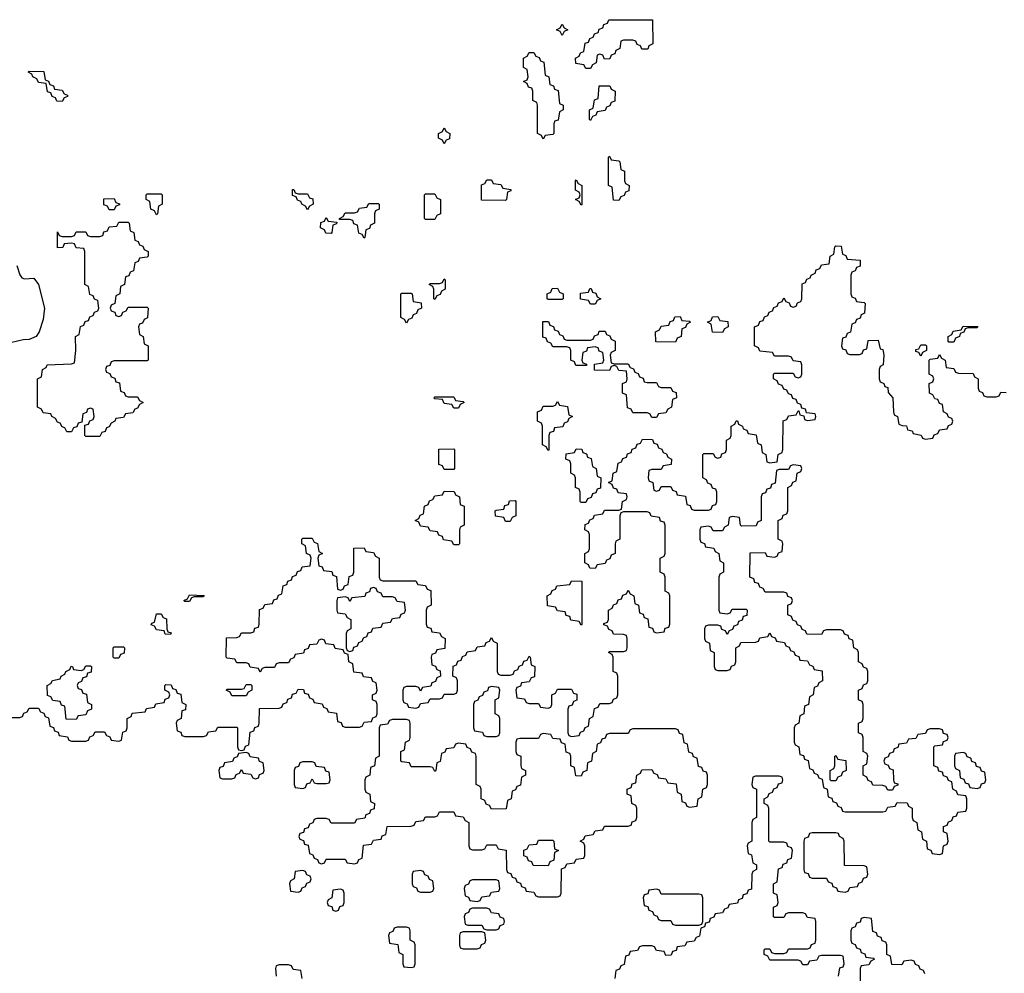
# Model space of a CAD drawing. Header units: inches. Extents: x 2777885 to 2884230, y 684484 to 829189.
# Tile 89 of 239: x 2862250 to 2866424, y 760290 to 764333. Entities that reach past the tile are written whole.
import ezdxf

# ---------------------------------------------------------------- set-up
doc = ezdxf.new("R2010")
doc.units = ezdxf.units.IN
doc.header["$MEASUREMENT"] = 0
doc.layers.add('C8766', color=7, linetype='Continuous')

msp = doc.modelspace()

# ---------------------------------------------------------------- linework, layer by layer
at = {"layer": 'C8766', "color": 6}
for points in [[(2864550, 764266), (2864542, 764282), (2864526, 764290), (2864542, 764298), (2864550, 764314), (2864558, 764298), (2864574, 764290), (2864558, 764282)], [(2864887.3, 764207.3), (2864882, 764222), (2864867.3, 764227.3), (2864862, 764242), (2864850, 764246), (2864810, 764246), (2864798, 764242), (2864794, 764210), (2864778, 764202), (2864772.7, 764187.3), (2864758, 764182), (2864752.7, 764167.3), (2864730, 764166), (2864722, 764182), (2864710, 764186), (2864698, 764182), (2864694, 764150), (2864678, 764142), (2864670, 764126), (2864650, 764126), (2864642, 764142), (2864607.3, 764147.3), (2864606, 764170), (2864622, 764178), (2864627.3, 764192.7), (2864642, 764198), (2864647.3, 764232.7), (2864662, 764238), (2864667.3, 764252.7), (2864682, 764258), (2864687.3, 764272.7), (2864702, 764278), (2864707.3, 764292.7), (2864722, 764298), (2864727.3, 764312.7), (2864742, 764318), (2864747.3, 764332.7), (2864932.7, 764332.7), (2864934, 764230), (2864918, 764222), (2864912.7, 764207.3)], [(2864470, 763826), (2864462, 763842), (2864446, 763850), (2864446, 763970), (2864442, 763982), (2864426, 763990), (2864426, 764030), (2864422, 764042), (2864407.3, 764047.3), (2864402, 764062), (2864386, 764070), (2864402, 764078), (2864406, 764090), (2864402, 764122), (2864386, 764130), (2864386, 764170), (2864402, 764178), (2864410, 764194), (2864430, 764194), (2864438, 764178), (2864452.7, 764172.7), (2864458, 764158), (2864472.7, 764152.7), (2864478, 764098), (2864494, 764090), (2864498, 764058), (2864512.7, 764052.7), (2864518, 764038), (2864532.7, 764032.7), (2864538, 763978), (2864554, 763970), (2864554, 763950), (2864538, 763942), (2864532.7, 763907.3), (2864518, 763902), (2864514, 763890), (2864514, 763850), (2864510, 763846), (2864478, 763842)], [(2862430, 763986), (2862407.3, 763987.3), (2862402, 764002), (2862387.3, 764007.3), (2862382, 764022), (2862367.3, 764027.3), (2862362, 764062), (2862330, 764066), (2862322, 764082), (2862306, 764090), (2862302, 764102), (2862286, 764110), (2862290, 764114), (2862352.7, 764112.7), (2862358, 764078), (2862372.7, 764072.7), (2862378, 764058), (2862392.7, 764052.7), (2862398, 764038), (2862430, 764034), (2862438, 764018), (2862452.7, 764012.7), (2862452.7, 764007.3), (2862438, 764002)], [(2864670, 763906), (2864666, 763910), (2864666, 763950), (2864682, 763958), (2864687.3, 763992.7), (2864702, 763998), (2864707.3, 764052.7), (2864752.7, 764052.7), (2864758, 764038), (2864774, 764030), (2864772.7, 763987.3), (2864758, 763982), (2864752.7, 763967.3), (2864738, 763962), (2864732.7, 763947.3), (2864698, 763942), (2864692.7, 763927.3), (2864678, 763922)], [(2864050, 763806), (2864042, 763822), (2864026, 763830), (2864026, 763850), (2864042, 763858), (2864050, 763874), (2864058, 763858), (2864074, 763850), (2864072.7, 763827.3), (2864058, 763822)], [(2864790, 763566), (2864767.3, 763567.3), (2864762, 763622), (2864746, 763630), (2864746, 763750), (2864750, 763754), (2864758, 763738), (2864790, 763734), (2864794, 763730), (2864798, 763698), (2864814, 763690), (2864814, 763650), (2864818, 763638), (2864834, 763630), (2864832.7, 763607.3), (2864818, 763602), (2864812.7, 763587.3), (2864798, 763582)], [(2864310, 763566), (2864207.3, 763567.3), (2864207.3, 763632.7), (2864222, 763638), (2864230, 763654), (2864250, 763654), (2864258, 763638), (2864290, 763634), (2864298, 763618), (2864332.7, 763612.7), (2864332.7, 763607.3), (2864318, 763602), (2864314, 763570)], [(2864630, 763546), (2864622, 763562), (2864606, 763570), (2864622, 763578), (2864626, 763590), (2864622, 763602), (2864606, 763610), (2864606, 763650), (2864610, 763654), (2864618, 763638), (2864634, 763630), (2864634, 763550)], [(2863430, 763594), (2863470, 763594), (2863478, 763578), (2863492.7, 763572.7), (2863494, 763550), (2863478, 763542), (2863470, 763526), (2863462, 763542), (2863446, 763550), (2863442, 763562), (2863427.3, 763567.3), (2863422, 763582), (2863407.3, 763587.3), (2863407.3, 763612.7), (2863412.7, 763612.7), (2863418, 763598)], [(2862630, 763526), (2862622, 763542), (2862607.3, 763547.3), (2862607.3, 763572.7), (2862650, 763574), (2862658, 763558), (2862672.7, 763552.7), (2862672.7, 763547.3), (2862658, 763542), (2862650, 763526)], [(2862830, 763506), (2862822, 763522), (2862806, 763530), (2862802, 763562), (2862786, 763570), (2862786, 763590), (2862790, 763594), (2862850, 763594), (2862854, 763590), (2862854, 763550), (2862838, 763542), (2862834, 763510)], [(2863970, 763486), (2863966, 763490), (2863966, 763590), (2863970, 763594), (2864010, 763594), (2864018, 763578), (2864034, 763570), (2864034, 763510), (2864018, 763502), (2864010, 763486)], [(2863710, 763406), (2863702, 763422), (2863687.3, 763427.3), (2863682, 763462), (2863667.3, 763467.3), (2863662, 763482), (2863650, 763486), (2863606, 763486), (2863606, 763490), (2863622, 763498), (2863630, 763514), (2863670, 763514), (2863682, 763518), (2863690, 763534), (2863722, 763538), (2863730, 763554), (2863770, 763554), (2863774, 763550), (2863774, 763530), (2863758, 763522), (2863754, 763510), (2863754, 763470), (2863738, 763462), (2863732.7, 763447.3), (2863718, 763442), (2863714, 763410)], [(2862670, 763074), (2862682, 763078), (2862687.3, 763092.7), (2862702, 763098), (2862710, 763114), (2862790, 763114), (2862794, 763110), (2862791.6, 763068.4), (2862778, 763062), (2862770, 763046), (2862758, 763042), (2862754, 763030), (2862758, 762998), (2862774, 762990), (2862778, 762958), (2862794, 762950), (2862794, 762890), (2862790, 762886), (2862650, 762886), (2862638, 762882), (2862632.7, 762867.3), (2862618, 762862), (2862614, 762850), (2862618, 762838), (2862632.7, 762832.7), (2862638, 762818), (2862652.7, 762812.7), (2862658, 762798), (2862672.7, 762792.7), (2862678, 762758), (2862692.7, 762752.7), (2862698, 762738), (2862710, 762734), (2862750, 762734), (2862758, 762718), (2862774, 762710), (2862758, 762702), (2862750, 762686), (2862738, 762682), (2862730, 762666), (2862698, 762662), (2862690, 762646), (2862658, 762642), (2862654, 762630), (2862638, 762622), (2862630, 762606), (2862618, 762602), (2862612.7, 762587.3), (2862598, 762582), (2862590, 762566), (2862530, 762566), (2862526, 762570), (2862526, 762614), (2862542, 762618), (2862547.3, 762632.7), (2862562, 762638), (2862566, 762650), (2862562, 762682), (2862550, 762686), (2862538, 762682), (2862532.7, 762667.3), (2862518, 762662), (2862514, 762626), (2862498, 762622), (2862492.7, 762607.3), (2862478, 762602), (2862470, 762586), (2862450, 762586), (2862442, 762602), (2862430, 762606), (2862422, 762622), (2862410, 762626), (2862402, 762642), (2862386, 762650), (2862382, 762662), (2862350, 762666), (2862342, 762682), (2862326, 762690), (2862326, 762810), (2862342, 762818), (2862346, 762850), (2862362, 762858), (2862366, 762870), (2862470, 762874), (2862482, 762878), (2862488, 762930), (2862486, 762990), (2862502, 762998), (2862507.3, 763032.7), (2862522, 763038), (2862527.3, 763052.7), (2862542, 763058), (2862547.3, 763072.7), (2862562, 763078), (2862567.3, 763092.7), (2862582, 763098), (2862586, 763110), (2862582, 763142), (2862567.3, 763147.3), (2862562, 763162), (2862547.3, 763167.3), (2862542, 763202), (2862526, 763210), (2862526, 763350), (2862522, 763362), (2862490, 763366), (2862482, 763382), (2862470, 763386), (2862438, 763382), (2862432.7, 763367.3), (2862410, 763366), (2862410, 763434), (2862418, 763418), (2862430, 763414), (2862470, 763414), (2862482, 763418), (2862490, 763434), (2862530, 763434), (2862538, 763418), (2862550, 763414), (2862590, 763414), (2862602, 763418), (2862607.3, 763432.7), (2862622, 763438), (2862630, 763454), (2862662, 763458), (2862670, 763474), (2862710, 763474), (2862714, 763470), (2862718, 763438), (2862734, 763430), (2862738, 763398), (2862752.7, 763392.7), (2862758, 763378), (2862772.7, 763372.7), (2862778, 763358), (2862794, 763350), (2862794, 763330), (2862790, 763326), (2862758, 763322), (2862752.7, 763307.3), (2862738, 763302), (2862732.7, 763267.3), (2862718, 763262), (2862712.7, 763247.3), (2862698, 763242), (2862694, 763210), (2862678, 763202), (2862674, 763170), (2862658, 763162), (2862654, 763130), (2862638, 763122), (2862634, 763110), (2862638, 763098), (2862652.7, 763092.7), (2862658, 763078)], [(2863570, 763426), (2863547.3, 763427.3), (2863542, 763442), (2863526, 763450), (2863527.3, 763472.7), (2863542, 763478), (2863550, 763494), (2863558, 763478), (2863594, 763474), (2863592.7, 763467.3), (2863578, 763462), (2863574, 763430)], [(2864010, 763146), (2864006, 763150), (2864006, 763190), (2864002, 763202), (2863986, 763210), (2863990, 763214), (2864030, 763214), (2864042, 763218), (2864050, 763234), (2864054, 763230), (2864054, 763190), (2864038, 763182), (2864032.7, 763167.3), (2864018, 763162)], [(2864490, 763146), (2864486, 763150), (2864486, 763170), (2864502, 763178), (2864507.3, 763192.7), (2864530, 763194), (2864538, 763178), (2864554, 763170), (2864554, 763150), (2864550, 763146)], [(2864670, 763126), (2864662, 763142), (2864627.3, 763147.3), (2864627.3, 763172.7), (2864662, 763178), (2864667.3, 763192.7), (2864672.7, 763192.7), (2864678, 763178), (2864692.7, 763172.7), (2864698, 763158), (2864714, 763150), (2864698, 763142), (2864690, 763126)], [(2863890, 763046), (2863882, 763062), (2863866, 763070), (2863866, 763170), (2863870, 763174), (2863910, 763174), (2863914, 763170), (2863918, 763138), (2863952.7, 763132.7), (2863954, 763110), (2863938, 763102), (2863932.7, 763087.3), (2863918, 763082), (2863912.7, 763067.3), (2863898, 763062)], [(2865030, 762966), (2864947.3, 762967.3), (2864946, 763010), (2864962, 763018), (2864970, 763034), (2865002, 763038), (2865007.3, 763052.7), (2865022, 763058), (2865027.3, 763072.7), (2865050, 763074), (2865058, 763058), (2865090, 763054), (2865094, 763050), (2865078, 763042), (2865072.7, 763027.3), (2865058, 763022), (2865054, 762990), (2865038, 762982)], [(2865230, 763006), (2865187.3, 763007.3), (2865182, 763042), (2865166, 763050), (2865182, 763058), (2865187.3, 763072.7), (2865210, 763074), (2865218, 763058), (2865252.7, 763052.7), (2865254, 763030), (2865238, 763022)], [(2864570, 762974), (2864670, 762974), (2864682, 762978), (2864687.3, 762992.7), (2864702, 762998), (2864707.3, 763012.7), (2864732.7, 763012.7), (2864738, 762998), (2864752.7, 762992.7), (2864758, 762978), (2864774, 762970), (2864774, 762930), (2864758, 762922), (2864754, 762910), (2864758, 762878), (2864770, 762874), (2864830, 762874), (2864838, 762858), (2864852.7, 762852.7), (2864858, 762838), (2864872.7, 762832.7), (2864878, 762818), (2864892.7, 762812.7), (2864898, 762798), (2864910, 762794), (2864950, 762794), (2864958, 762778), (2864970, 762774), (2865010, 762774), (2865018, 762758), (2865032.7, 762752.7), (2865034, 762730), (2865018, 762722), (2865014, 762690), (2864998, 762682), (2864990, 762666), (2864958, 762662), (2864950, 762646), (2864930, 762646), (2864922, 762662), (2864910, 762666), (2864850, 762666), (2864842, 762682), (2864827.3, 762687.3), (2864822, 762742), (2864806, 762750), (2864806, 762790), (2864822, 762798), (2864826, 762810), (2864822, 762842), (2864790, 762846), (2864782, 762862), (2864770, 762866), (2864758, 762862), (2864750, 762846), (2864687.3, 762847.3), (2864687.3, 762872.7), (2864722, 762878), (2864726, 762890), (2864722, 762922), (2864707.3, 762927.3), (2864702, 762942), (2864690, 762946), (2864658, 762942), (2864652.7, 762927.3), (2864638, 762922), (2864634, 762890), (2864638, 762878), (2864652.7, 762872.7), (2864652.7, 762867.3), (2864607.3, 762867.3), (2864602, 762882), (2864586, 762890), (2864586, 762930), (2864582, 762942), (2864570, 762946), (2864510, 762946), (2864502, 762962), (2864487.3, 762967.3), (2864482, 762982), (2864467.3, 762987.3), (2864467.3, 763052.7), (2864492.7, 763052.7), (2864498, 763038), (2864512.7, 763032.7), (2864518, 763018), (2864532.7, 763012.7), (2864538, 762998), (2864552.7, 762992.7), (2864558, 762978)], [(2866190, 762966), (2866186, 762970), (2866186, 762990), (2866202, 762998), (2866207.3, 763012.7), (2866242, 763018), (2866250, 763034), (2866312.7, 763032.7), (2866310, 763026), (2866270, 763026), (2866258, 763022), (2866252.7, 763007.3), (2866238, 763002), (2866234, 762990), (2866218, 762982), (2866210, 762966)], [(2866070, 762906), (2866062, 762922), (2866050, 762926), (2866050, 762934), (2866062, 762938), (2866070, 762954), (2866090, 762954), (2866094, 762950), (2866094, 762930), (2866078, 762922)], [(2864090, 762686), (2864082, 762702), (2864050, 762706), (2864042, 762722), (2864010, 762726), (2864006, 762730), (2864010, 762734), (2864090, 762734), (2864098, 762718), (2864130, 762714), (2864134, 762710), (2864118, 762702), (2864110, 762686)], [(2864490, 762506), (2864482, 762522), (2864466, 762530), (2864466, 762610), (2864462, 762622), (2864446, 762630), (2864446, 762670), (2864462, 762678), (2864470, 762694), (2864510, 762694), (2864522, 762698), (2864530, 762714), (2864538, 762698), (2864572.7, 762692.7), (2864578, 762658), (2864594, 762650), (2864578, 762642), (2864572.7, 762627.3), (2864558, 762622), (2864552.7, 762607.3), (2864518, 762602), (2864512.7, 762587.3), (2864498, 762582), (2864494, 762570), (2864494, 762510)], [(2864050, 762426), (2864042, 762442), (2864027.3, 762447.3), (2864027.3, 762512.7), (2864090, 762514), (2864094, 762510), (2864094, 762430), (2864090, 762426)], [(2864630, 762286), (2864626, 762290), (2864626, 762330), (2864622, 762342), (2864606, 762350), (2864606, 762390), (2864602, 762402), (2864586, 762410), (2864586, 762450), (2864582, 762462), (2864566, 762470), (2864567.3, 762492.7), (2864602, 762498), (2864610, 762514), (2864632.7, 762512.7), (2864638, 762498), (2864652.7, 762492.7), (2864658, 762478), (2864672.7, 762472.7), (2864678, 762438), (2864694, 762430), (2864698, 762398), (2864714, 762390), (2864712.7, 762347.3), (2864698, 762342), (2864692.7, 762327.3), (2864678, 762322), (2864672.7, 762307.3), (2864658, 762302), (2864650, 762286)], [(2865530, 762446), (2865518, 762442), (2865510, 762426), (2865470, 762426), (2865458, 762422), (2865452.7, 762367.3), (2865438, 762362), (2865432.7, 762347.3), (2865418, 762342), (2865412.7, 762327.3), (2865398, 762322), (2865394, 762310), (2865394, 762210), (2865378, 762202), (2865372.7, 762187.3), (2865310, 762186), (2865306, 762190), (2865302, 762222), (2865270, 762226), (2865258, 762222), (2865254, 762190), (2865238, 762182), (2865230, 762166), (2865190, 762166), (2865182, 762182), (2865170, 762186), (2865138, 762182), (2865134, 762170), (2865134, 762130), (2865138, 762118), (2865152.7, 762112.7), (2865158, 762098), (2865192.7, 762092.7), (2865198, 762078), (2865214, 762070), (2865218, 762038), (2865234, 762030), (2865234, 761990), (2865218, 761982), (2865214, 761970), (2865214, 761830), (2865218, 761818), (2865250, 761814), (2865262, 761818), (2865270, 761834), (2865330, 761834), (2865334, 761830), (2865332.7, 761807.3), (2865318, 761802), (2865312.7, 761787.3), (2865298, 761782), (2865292.7, 761767.3), (2865278, 761762), (2865272.7, 761747.3), (2865258, 761742), (2865250, 761726), (2865242, 761742), (2865227.3, 761747.3), (2865222, 761762), (2865210, 761766), (2865170, 761766), (2865158, 761762), (2865154, 761750), (2865154, 761710), (2865158, 761698), (2865174, 761690), (2865178, 761658), (2865194, 761650), (2865194, 761590), (2865198, 761578), (2865210, 761574), (2865250, 761574), (2865262, 761578), (2865267.3, 761592.7), (2865282, 761598), (2865286, 761610), (2865286, 761670), (2865302, 761678), (2865307.3, 761692.7), (2865370, 761694), (2865382, 761698), (2865387.3, 761712.7), (2865422, 761718), (2865430, 761734), (2865438, 761718), (2865452.7, 761712.7), (2865458, 761698), (2865492.7, 761692.7), (2865498, 761678), (2865512.7, 761672.7), (2865518, 761658), (2865532.7, 761652.7), (2865538, 761638), (2865552.7, 761632.7), (2865558, 761618), (2865590, 761614), (2865598, 761598), (2865612.7, 761592.7), (2865618, 761578), (2865652.7, 761572.7), (2865654, 761530), (2865638, 761522), (2865632.7, 761507.3), (2865618, 761502), (2865614, 761470), (2865598, 761462), (2865594, 761430), (2865578, 761422), (2865574, 761390), (2865558, 761382), (2865554, 761350), (2865538, 761342), (2865534, 761330), (2865534, 761270), (2865538, 761258), (2865554, 761250), (2865558, 761218), (2865572.7, 761212.7), (2865578, 761198), (2865592.7, 761192.7), (2865598, 761158), (2865612.7, 761152.7), (2865618, 761138), (2865632.7, 761132.7), (2865638, 761118), (2865652.7, 761112.7), (2865658, 761078), (2865674, 761070), (2865678, 761038), (2865692.7, 761032.7), (2865698, 761018), (2865712.7, 761012.7), (2865718, 760998), (2865732.7, 760992.7), (2865738, 760978), (2865750, 760974), (2865910, 760974), (2865922, 760978), (2865930, 760994), (2865962, 760998), (2865970, 761014), (2866012.7, 761012.7), (2866018, 760998), (2866034, 760990), (2866034, 760950), (2866038, 760938), (2866054, 760930), (2866058, 760898), (2866074, 760890), (2866078, 760858), (2866094, 760850), (2866098, 760818), (2866112.7, 760812.7), (2866118, 760798), (2866150, 760794), (2866162, 760798), (2866166, 760830), (2866182, 760838), (2866186, 760850), (2866182, 760882), (2866166, 760890), (2866167.3, 760912.7), (2866182, 760918), (2866187.3, 760932.7), (2866202, 760938), (2866207.3, 760952.7), (2866222, 760958), (2866227.3, 760972.7), (2866262, 760978), (2866266, 760990), (2866266, 761030), (2866262, 761042), (2866227.3, 761047.3), (2866222, 761062), (2866206, 761070), (2866202, 761102), (2866187.3, 761107.3), (2866182, 761122), (2866167.3, 761127.3), (2866162, 761142), (2866147.3, 761147.3), (2866142, 761162), (2866126, 761170), (2866126, 761250), (2866130, 761254), (2866162, 761258), (2866167.3, 761272.7), (2866182, 761278), (2866186, 761290), (2866182, 761302), (2866167.3, 761307.3), (2866162, 761322), (2866150, 761326), (2866110, 761326), (2866098, 761322), (2866090, 761306), (2866058, 761302), (2866050, 761286), (2866018, 761282), (2866010, 761266), (2865978, 761262), (2865972.7, 761247.3), (2865958, 761242), (2865952.7, 761227.3), (2865938, 761222), (2865932.7, 761207.3), (2865918, 761202), (2865914, 761190), (2865918, 761178), (2865932.7, 761172.7), (2865938, 761158), (2865952.7, 761152.7), (2865954, 761110), (2865958, 761098), (2865972.7, 761092.7), (2865972.7, 761087.3), (2865958, 761082), (2865950, 761066), (2865930, 761066), (2865922, 761082), (2865910, 761086), (2865867.3, 761087.3), (2865862, 761102), (2865847.3, 761107.3), (2865842, 761122), (2865826, 761130), (2865826, 761170), (2865842, 761178), (2865846, 761210), (2865842, 761222), (2865826, 761230), (2865826, 761290), (2865822, 761302), (2865806, 761310), (2865806, 761350), (2865822, 761358), (2865826, 761370), (2865826, 761430), (2865822, 761442), (2865806, 761450), (2865806, 761490), (2865822, 761498), (2865827.3, 761512.7), (2865842, 761518), (2865846, 761530), (2865846, 761570), (2865842, 761582), (2865827.3, 761587.3), (2865822, 761602), (2865806, 761610), (2865806, 761650), (2865802, 761662), (2865786, 761670), (2865782, 761702), (2865767.3, 761707.3), (2865762, 761722), (2865747.3, 761727.3), (2865742, 761742), (2865730, 761746), (2865670, 761746), (2865658, 761742), (2865650, 761726), (2865587.3, 761727.3), (2865582, 761742), (2865567.3, 761747.3), (2865562, 761762), (2865547.3, 761767.3), (2865542, 761782), (2865527.3, 761787.3), (2865522, 761802), (2865506, 761810), (2865506, 761850), (2865522, 761858), (2865526, 761870), (2865522, 761882), (2865507.3, 761887.3), (2865502, 761902), (2865490, 761906), (2865410, 761906), (2865402, 761922), (2865387.3, 761927.3), (2865382, 761942), (2865367.3, 761947.3), (2865362, 761962), (2865346, 761970), (2865347.3, 762072.7), (2865410, 762074), (2865418, 762058), (2865450, 762054), (2865462, 762058), (2865467.3, 762072.7), (2865482, 762078), (2865486, 762110), (2865482, 762122), (2865466, 762130), (2865466, 762210), (2865482, 762218), (2865487.3, 762232.7), (2865502, 762238), (2865506, 762250), (2865506, 762350), (2865522, 762358), (2865527.3, 762372.7), (2865542, 762378), (2865546, 762410), (2865562, 762418), (2865566, 762430), (2865562, 762442)], [(2864090, 762106), (2864082, 762122), (2864047.3, 762127.3), (2864042, 762142), (2864027.3, 762147.3), (2864022, 762162), (2863990, 762166), (2863982, 762182), (2863950, 762186), (2863942, 762202), (2863926, 762210), (2863942, 762218), (2863947.3, 762232.7), (2863962, 762238), (2863966, 762270), (2863982, 762278), (2863987.3, 762292.7), (2864002, 762298), (2864010, 762314), (2864042, 762318), (2864050, 762334), (2864092.7, 762332.7), (2864098, 762318), (2864114, 762310), (2864118, 762278), (2864134, 762270), (2864134, 762190), (2864118, 762182), (2864114, 762170), (2864114, 762110), (2864110, 762106)], [(2864310, 762206), (2864302, 762222), (2864267.3, 762227.3), (2864266, 762250), (2864270, 762254), (2864302, 762258), (2864307.3, 762272.7), (2864322, 762278), (2864327.3, 762292.7), (2864350, 762294), (2864354, 762290), (2864354, 762230), (2864338, 762222), (2864330, 762206)], [(2864630, 761766), (2864622, 761782), (2864587.3, 761787.3), (2864582, 761802), (2864567.3, 761807.3), (2864562, 761822), (2864530, 761826), (2864522, 761842), (2864487.3, 761847.3), (2864486, 761890), (2864502, 761898), (2864507.3, 761912.7), (2864522, 761918), (2864527.3, 761932.7), (2864582, 761938), (2864590, 761954), (2864632.7, 761952.7), (2864634, 761770)], [(2862950, 761866), (2862946, 761870), (2862962, 761878), (2862970, 761894), (2863031.6, 761891.6), (2863030, 761886), (2862990, 761886), (2862978, 761882), (2862970, 761866)], [(2863750, 761926), (2863738, 761922), (2863732.7, 761907.3), (2863718, 761902), (2863712.7, 761887.3), (2863658, 761882), (2863650, 761866), (2863642, 761882), (2863630, 761886), (2863598, 761882), (2863594, 761870), (2863594, 761830), (2863598, 761818), (2863630, 761814), (2863638, 761798), (2863654, 761790), (2863654, 761750), (2863638, 761742), (2863634, 761730), (2863634, 761670), (2863638, 761658), (2863650, 761654), (2863662, 761658), (2863667.3, 761672.7), (2863682, 761678), (2863687.3, 761692.7), (2863702, 761698), (2863707.3, 761712.7), (2863722, 761718), (2863727.3, 761732.7), (2863742, 761738), (2863747.3, 761752.7), (2863782, 761758), (2863790, 761774), (2863822, 761778), (2863830, 761794), (2863862, 761798), (2863867.3, 761812.7), (2863882, 761818), (2863886, 761830), (2863882, 761862), (2863850, 761866), (2863842, 761882), (2863830, 761886), (2863790, 761886), (2863782, 761902), (2863767.3, 761907.3), (2863762, 761922)], [(2862890, 761726), (2862867.3, 761727.3), (2862862, 761742), (2862830, 761746), (2862822, 761762), (2862807.3, 761767.3), (2862810, 761774), (2862822, 761778), (2862830, 761814), (2862850, 761814), (2862858, 761798), (2862872.7, 761792.7), (2862874, 761750), (2862878, 761738), (2862892.7, 761732.7)], [(2862650, 761626), (2862646, 761630), (2862646, 761670), (2862650, 761674), (2862690, 761674), (2862694, 761670), (2862692.7, 761647.3), (2862678, 761642), (2862670, 761626)], [(2862490, 761366), (2862447.3, 761367.3), (2862442, 761422), (2862427.3, 761427.3), (2862422, 761442), (2862390, 761446), (2862382, 761462), (2862367.3, 761467.3), (2862366, 761510), (2862382, 761518), (2862388.7, 761531.3), (2862422, 761538), (2862426, 761550), (2862442, 761558), (2862446, 761570), (2862462, 761578), (2862468.4, 761591.6), (2862474, 761590), (2862478, 761578), (2862510, 761574), (2862522, 761578), (2862530, 761594), (2862550, 761594), (2862554, 761590), (2862552.7, 761567.3), (2862538, 761562), (2862532.7, 761547.3), (2862518, 761542), (2862512.7, 761527.3), (2862498, 761522), (2862494, 761510), (2862498, 761498), (2862512.7, 761492.7), (2862518, 761478), (2862532.7, 761472.7), (2862538, 761438), (2862554, 761430), (2862554, 761410), (2862538, 761402), (2862530, 761386), (2862498, 761382)], [(2863150, 761466), (2863142, 761482), (2863126, 761490), (2863130, 761494), (2863190, 761494), (2863202, 761498), (2863210, 761514), (2863230, 761514), (2863234, 761510), (2863234, 761490), (2863218, 761482), (2863210, 761466)], [(2864250, 761506), (2864238, 761502), (2864232.7, 761487.3), (2864218, 761482), (2864212.7, 761467.3), (2864198, 761462), (2864192.7, 761447.3), (2864178, 761442), (2864174, 761430), (2864174, 761330), (2864178, 761318), (2864212.7, 761312.7), (2864218, 761298), (2864230, 761294), (2864270, 761294), (2864282, 761298), (2864286, 761310), (2864286, 761370), (2864282, 761382), (2864266, 761390), (2864266, 761450), (2864282, 761458), (2864286, 761490), (2864282, 761502)], [(2863890, 761366), (2863830, 761366), (2863818, 761362), (2863810, 761346), (2863778, 761342), (2863774, 761330), (2863774, 761210), (2863758, 761202), (2863754, 761170), (2863738, 761162), (2863734, 761130), (2863718, 761122), (2863714, 761110), (2863714, 761070), (2863718, 761058), (2863734, 761050), (2863738, 761018), (2863754, 761010), (2863752.7, 760987.3), (2863738, 760982), (2863732.7, 760967.3), (2863718, 760962), (2863712.7, 760947.3), (2863678, 760942), (2863670, 760926), (2863570, 760926), (2863562, 760942), (2863550, 760946), (2863510, 760946), (2863498, 760942), (2863492.7, 760927.3), (2863478, 760922), (2863472.7, 760907.3), (2863458, 760902), (2863452.7, 760887.3), (2863438, 760882), (2863434, 760870), (2863438, 760858), (2863452.7, 760852.7), (2863458, 760838), (2863472.7, 760832.7), (2863478, 760798), (2863492.7, 760792.7), (2863498, 760778), (2863512.7, 760772.7), (2863518, 760758), (2863530, 760754), (2863542, 760758), (2863550, 760774), (2863630, 760774), (2863638, 760758), (2863670, 760754), (2863682, 760758), (2863687.3, 760772.7), (2863702, 760778), (2863707.3, 760832.7), (2863742, 760838), (2863750, 760854), (2863782, 760858), (2863787.3, 760872.7), (2863802, 760878), (2863807.3, 760912.7), (2863910, 760914), (2863922, 760918), (2863930, 760934), (2863962, 760938), (2863970, 760954), (2864010, 760954), (2864022, 760958), (2864030, 760974), (2864090, 760974), (2864098, 760958), (2864130, 760954), (2864138, 760938), (2864154, 760930), (2864154, 760830), (2864158, 760818), (2864170, 760814), (2864210, 760814), (2864222, 760818), (2864230, 760834), (2864270, 760834), (2864278, 760818), (2864312.7, 760812.7), (2864314, 760730), (2864318, 760718), (2864332.7, 760712.7), (2864338, 760698), (2864352.7, 760692.7), (2864358, 760678), (2864372.7, 760672.7), (2864378, 760658), (2864392.7, 760652.7), (2864398, 760638), (2864430, 760634), (2864438, 760618), (2864450, 760614), (2864530, 760614), (2864542, 760618), (2864546, 760630), (2864547.3, 760732.7), (2864562, 760738), (2864570, 760754), (2864602, 760758), (2864610, 760774), (2864642, 760778), (2864646, 760790), (2864646, 760830), (2864642, 760842), (2864626, 760850), (2864642, 760858), (2864647.3, 760872.7), (2864682, 760878), (2864690, 760894), (2864722, 760898), (2864730, 760914), (2864830, 760914), (2864842, 760918), (2864847.3, 760932.7), (2864862, 760938), (2864866, 760950), (2864866, 760990), (2864862, 761002), (2864846, 761010), (2864842, 761042), (2864826, 761050), (2864826, 761070), (2864842, 761078), (2864847.3, 761092.7), (2864862, 761098), (2864866, 761130), (2864882, 761138), (2864887.3, 761152.7), (2864930, 761154), (2864938, 761138), (2864952.7, 761132.7), (2864958, 761118), (2864990, 761114), (2864998, 761098), (2865032.7, 761092.7), (2865038, 761058), (2865054, 761050), (2865058, 761018), (2865072.7, 761012.7), (2865078, 760998), (2865090, 760994), (2865122, 760998), (2865126, 761030), (2865142, 761038), (2865146, 761070), (2865162, 761078), (2865166, 761090), (2865166, 761130), (2865162, 761142), (2865147.3, 761147.3), (2865142, 761162), (2865127.3, 761167.3), (2865122, 761202), (2865107.3, 761207.3), (2865102, 761222), (2865087.3, 761227.3), (2865082, 761262), (2865067.3, 761267.3), (2865062, 761302), (2865047.3, 761307.3), (2865042, 761322), (2865030, 761326), (2864850, 761326), (2864838, 761322), (2864830, 761306), (2864750, 761306), (2864738, 761302), (2864732.7, 761287.3), (2864718, 761282), (2864712.7, 761267.3), (2864698, 761262), (2864694, 761230), (2864678, 761222), (2864674, 761190), (2864658, 761182), (2864654, 761150), (2864638, 761142), (2864630, 761126), (2864607.3, 761127.3), (2864602, 761162), (2864586, 761170), (2864586, 761210), (2864582, 761222), (2864567.3, 761227.3), (2864562, 761262), (2864547.3, 761267.3), (2864542, 761282), (2864510, 761286), (2864502, 761302), (2864470, 761306), (2864458, 761302), (2864450, 761286), (2864370, 761286), (2864358, 761282), (2864354, 761270), (2864354, 761230), (2864358, 761218), (2864374, 761210), (2864374, 761170), (2864378, 761158), (2864394, 761150), (2864394, 761130), (2864378, 761122), (2864372.7, 761087.3), (2864358, 761082), (2864352.7, 761067.3), (2864338, 761062), (2864334, 761030), (2864318, 761022), (2864312.7, 760987.3), (2864250, 760986), (2864242, 761002), (2864227.3, 761007.3), (2864222, 761022), (2864206, 761030), (2864206, 761070), (2864202, 761082), (2864186, 761090), (2864186, 761210), (2864182, 761222), (2864167.3, 761227.3), (2864162, 761242), (2864147.3, 761247.3), (2864142, 761262), (2864110, 761266), (2864098, 761262), (2864090, 761246), (2864058, 761242), (2864052.7, 761227.3), (2864038, 761222), (2864032.7, 761187.3), (2864018, 761182), (2864014, 761150), (2864010, 761146), (2864002, 761162), (2863990, 761166), (2863910, 761166), (2863902, 761182), (2863870, 761186), (2863866, 761190), (2863866, 761230), (2863882, 761238), (2863886, 761270), (2863902, 761278), (2863906, 761290), (2863906, 761350), (2863902, 761362)], [(2863210, 761226), (2863178, 761222), (2863172.7, 761207.3), (2863158, 761202), (2863152.7, 761187.3), (2863118, 761182), (2863112.7, 761167.3), (2863098, 761162), (2863094, 761150), (2863098, 761118), (2863110, 761114), (2863150, 761114), (2863162, 761118), (2863167.3, 761132.7), (2863182, 761138), (2863190, 761154), (2863198, 761138), (2863230, 761134), (2863238, 761118), (2863250, 761114), (2863262, 761118), (2863267.3, 761132.7), (2863282, 761138), (2863286, 761150), (2863282, 761182), (2863267.3, 761187.3), (2863262, 761202), (2863227.3, 761207.3), (2863222, 761222)], [(2866250, 761226), (2866218, 761222), (2866214, 761210), (2866214, 761170), (2866218, 761158), (2866234, 761150), (2866238, 761118), (2866252.7, 761112.7), (2866258, 761098), (2866272.7, 761092.7), (2866278, 761078), (2866310, 761074), (2866322, 761078), (2866327.3, 761092.7), (2866342, 761098), (2866346, 761110), (2866342, 761142), (2866327.3, 761147.3), (2866322, 761162), (2866307.3, 761167.3), (2866302, 761182), (2866287.3, 761187.3), (2866282, 761202), (2866267.3, 761207.3), (2866262, 761222)], [(2863490, 761186), (2863450, 761186), (2863438, 761182), (2863432.7, 761167.3), (2863418, 761162), (2863414, 761150), (2863414, 761090), (2863418, 761078), (2863450, 761074), (2863462, 761078), (2863467.3, 761092.7), (2863482, 761098), (2863490, 761114), (2863498, 761098), (2863510, 761094), (2863550, 761094), (2863562, 761098), (2863566, 761110), (2863562, 761142), (2863547.3, 761147.3), (2863542, 761162), (2863507.3, 761167.3), (2863502, 761182)], [(2865690, 761106), (2865686, 761110), (2865686, 761150), (2865702, 761158), (2865706, 761170), (2865706, 761210), (2865710, 761214), (2865718, 761198), (2865752.7, 761192.7), (2865754, 761150), (2865738, 761142), (2865732.7, 761127.3), (2865718, 761122), (2865710, 761106)], [(2865710, 760886), (2865610, 760886), (2865598, 760882), (2865592.7, 760867.3), (2865578, 760862), (2865574, 760850), (2865574, 760730), (2865578, 760718), (2865592.7, 760712.7), (2865598, 760698), (2865610, 760694), (2865670, 760694), (2865678, 760678), (2865692.7, 760672.7), (2865698, 760658), (2865712.7, 760652.7), (2865718, 760638), (2865750, 760634), (2865762, 760638), (2865770, 760654), (2865802, 760658), (2865807.3, 760672.7), (2865822, 760678), (2865827.3, 760692.7), (2865842, 760698), (2865846, 760710), (2865842, 760742), (2865830, 760746), (2865747.3, 760747.3), (2865746, 760850), (2865742, 760862), (2865726, 760870), (2865722, 760882)], [(2864490, 760746), (2864427.3, 760747.3), (2864422, 760762), (2864407.3, 760767.3), (2864402, 760782), (2864387.3, 760787.3), (2864387.3, 760812.7), (2864402, 760818), (2864410, 760834), (2864442, 760838), (2864450, 760854), (2864510, 760854), (2864514, 760850), (2864518, 760818), (2864534, 760810), (2864518, 760802), (2864514, 760770), (2864498, 760762)], [(2863450, 760726), (2863418, 760722), (2863414, 760690), (2863398, 760682), (2863394, 760670), (2863398, 760638), (2863430, 760634), (2863442, 760638), (2863447.3, 760652.7), (2863462, 760658), (2863467.3, 760672.7), (2863482, 760678), (2863486, 760690), (2863482, 760702), (2863467.3, 760707.3), (2863462, 760722)], [(2863950, 760726), (2863918, 760722), (2863914, 760710), (2863914, 760670), (2863918, 760658), (2863932.7, 760652.7), (2863938, 760638), (2863950, 760634), (2863990, 760634), (2864002, 760638), (2864006, 760650), (2864002, 760682), (2863987.3, 760687.3), (2863982, 760702), (2863967.3, 760707.3), (2863962, 760722)], [(2864270, 760686), (2864170, 760686), (2864158, 760682), (2864152.7, 760667.3), (2864138, 760662), (2864134, 760650), (2864138, 760618), (2864152.7, 760612.7), (2864158, 760598), (2864190, 760594), (2864202, 760598), (2864210, 760614), (2864242, 760618), (2864250, 760634), (2864282, 760638), (2864286, 760650), (2864282, 760682)], [(2863610, 760646), (2863578, 760642), (2863574, 760610), (2863558, 760602), (2863554, 760590), (2863558, 760578), (2863572.7, 760572.7), (2863578, 760558), (2863590, 760554), (2863602, 760558), (2863607.3, 760572.7), (2863622, 760578), (2863626, 760590), (2863626, 760630), (2863622, 760642)], [(2864950, 760646), (2864918, 760642), (2864912.7, 760627.3), (2864898, 760622), (2864894, 760610), (2864898, 760578), (2864912.7, 760572.7), (2864918, 760558), (2864932.7, 760552.7), (2864938, 760538), (2864952.7, 760532.7), (2864958, 760518), (2864970, 760514), (2865010, 760514), (2865018, 760498), (2865030, 760494), (2865130, 760494), (2865142, 760498), (2865146, 760510), (2865146, 760610), (2865142, 760622), (2865130, 760626), (2864970, 760626), (2864962, 760642)], [(2864230, 760566), (2864170, 760566), (2864158, 760562), (2864152.7, 760547.3), (2864138, 760542), (2864134, 760530), (2864138, 760498), (2864150, 760494), (2864210, 760494), (2864218, 760478), (2864230, 760474), (2864270, 760474), (2864282, 760478), (2864287.3, 760492.7), (2864302, 760498), (2864306, 760510), (2864302, 760522), (2864287.3, 760527.3), (2864282, 760542), (2864250, 760546), (2864242, 760562)], [(2863890, 760486), (2863850, 760486), (2863838, 760482), (2863832.7, 760467.3), (2863818, 760462), (2863814, 760450), (2863818, 760418), (2863852.7, 760412.7), (2863858, 760378), (2863874, 760370), (2863874, 760330), (2863878, 760318), (2863910, 760314), (2863922, 760318), (2863926, 760330), (2863926, 760410), (2863922, 760422), (2863906, 760430), (2863906, 760470), (2863902, 760482)], [(2864210, 760466), (2864130, 760466), (2864118, 760462), (2864114, 760450), (2864114, 760410), (2864118, 760398), (2864130, 760394), (2864190, 760394), (2864202, 760398), (2864207.3, 760412.7), (2864222, 760418), (2864226, 760430), (2864222, 760462)]]:
    msp.add_lwpolyline(points, close=True, dxfattribs=at)
for points in [[(2862170, 761374), (2862250, 761374), (2862262, 761378), (2862267.3, 761392.7), (2862282, 761398), (2862290, 761414), (2862330, 761414), (2862338, 761398), (2862352.7, 761392.7), (2862358, 761378), (2862372.7, 761372.7), (2862378, 761338), (2862392.7, 761332.7), (2862398, 761318), (2862412.7, 761312.7), (2862418, 761298), (2862452.7, 761292.7), (2862458, 761278), (2862470, 761274), (2862530, 761274), (2862542, 761278), (2862547.3, 761292.7), (2862562, 761298), (2862570, 761314), (2862610, 761314), (2862618, 761298), (2862632.7, 761292.7), (2862638, 761278), (2862670, 761274), (2862682, 761278), (2862687.3, 761312.7), (2862702, 761318), (2862706, 761330), (2862706, 761370), (2862722, 761378), (2862727.3, 761392.7), (2862782, 761398), (2862787.3, 761412.7), (2862822, 761418), (2862827.3, 761432.7), (2862862, 761438), (2862867.3, 761452.7), (2862882, 761458), (2862886, 761470), (2862882, 761482), (2862866, 761490), (2862866, 761510), (2862870, 761514), (2862892.7, 761512.7), (2862898, 761498), (2862912.7, 761492.7), (2862918, 761478), (2862932.7, 761472.7), (2862938, 761438), (2862954, 761430), (2862952.7, 761407.3), (2862938, 761402), (2862934, 761370), (2862918, 761362), (2862914, 761350), (2862918, 761318), (2862932.7, 761312.7), (2862938, 761298), (2862950, 761294), (2863030, 761294), (2863042, 761298), (2863050, 761314), (2863082, 761318), (2863090, 761334), (2863170, 761334), (2863174, 761330), (2863174, 761250), (2863178, 761238), (2863190, 761234), (2863202, 761238), (2863207.3, 761252.7), (2863222, 761258), (2863227.3, 761312.7), (2863242, 761318), (2863247.3, 761332.7), (2863262, 761338), (2863266, 761350), (2863267.3, 761412.7), (2863350, 761414), (2863362, 761418), (2863367.3, 761432.7), (2863382, 761438), (2863387.3, 761452.7), (2863402, 761458), (2863407.3, 761472.7), (2863422, 761478), (2863430, 761494), (2863452.7, 761492.7), (2863458, 761478), (2863472.7, 761472.7), (2863478, 761458), (2863492.7, 761452.7), (2863498, 761438), (2863532.7, 761432.7), (2863538, 761418), (2863552.7, 761412.7), (2863558, 761398), (2863592.7, 761392.7), (2863598, 761358), (2863612.7, 761352.7), (2863618, 761338), (2863630, 761334), (2863690, 761334), (2863702, 761338), (2863710, 761354), (2863742, 761358), (2863747.3, 761372.7), (2863762, 761378), (2863766, 761390), (2863766, 761430), (2863762, 761442), (2863746, 761450), (2863746, 761470), (2863762, 761478), (2863766, 761490), (2863762, 761522), (2863747.3, 761527.3), (2863742, 761542), (2863707.3, 761547.3), (2863702, 761562), (2863667.3, 761567.3), (2863662, 761602), (2863646, 761610), (2863642, 761642), (2863627.3, 761647.3), (2863622, 761662), (2863587.3, 761667.3), (2863582, 761682), (2863547.3, 761687.3), (2863542, 761702), (2863530, 761706), (2863518, 761702), (2863510, 761686), (2863478, 761682), (2863472.7, 761667.3), (2863458, 761662), (2863452.7, 761647.3), (2863418, 761642), (2863412.7, 761627.3), (2863398, 761622), (2863390, 761606), (2863350, 761606), (2863338, 761602), (2863330, 761586), (2863290, 761586), (2863278, 761582), (2863270, 761566), (2863262, 761582), (2863227.3, 761587.3), (2863222, 761602), (2863210, 761606), (2863170, 761606), (2863162, 761622), (2863130, 761626), (2863126, 761630), (2863127.3, 761712.7), (2863170, 761714), (2863182, 761718), (2863190, 761734), (2863230, 761734), (2863242, 761738), (2863247.3, 761752.7), (2863262, 761758), (2863266, 761770), (2863267.3, 761832.7), (2863282, 761838), (2863290, 761854), (2863322, 761858), (2863327.3, 761872.7), (2863342, 761878), (2863347.3, 761892.7), (2863362, 761898), (2863367.3, 761932.7), (2863382, 761938), (2863387.3, 761952.7), (2863402, 761958), (2863407.3, 761972.7), (2863422, 761978), (2863427.3, 761992.7), (2863442, 761998), (2863447.3, 762012.7), (2863482, 762018), (2863486, 762050), (2863482, 762062), (2863466, 762070), (2863462, 762102), (2863446, 762110), (2863446, 762130), (2863450, 762134), (2863490, 762134), (2863498, 762118), (2863512.7, 762112.7), (2863518, 762078), (2863534, 762070), (2863518, 762062), (2863514, 762050), (2863518, 762018), (2863532.7, 762012.7), (2863538, 761998), (2863572.7, 761992.7), (2863578, 761978), (2863592.7, 761972.7), (2863598, 761918), (2863610, 761914), (2863622, 761918), (2863627.3, 761932.7), (2863642, 761938), (2863647.3, 761972.7), (2863662, 761978), (2863666, 761990), (2863667.3, 762092.7), (2863710, 762094), (2863718, 762078), (2863750, 762074), (2863758, 762058), (2863774, 762050), (2863774, 761970), (2863778, 761958), (2863790, 761954), (2863930, 761954), (2863938, 761938), (2863970, 761934), (2863978, 761918), (2863992.7, 761912.7), (2863994, 761850), (2863978, 761842), (2863974, 761830), (2863974, 761770), (2863978, 761758), (2863992.7, 761752.7), (2863998, 761738), (2864030, 761734), (2864038, 761718), (2864054, 761710), (2864052.7, 761667.3), (2864018, 761662), (2864012.7, 761647.3), (2863998, 761642), (2863994, 761630), (2863998, 761598), (2864012.7, 761592.7), (2864018, 761578), (2864032.7, 761572.7), (2864034, 761550), (2864018, 761542), (2864012.7, 761527.3), (2863998, 761522), (2863992.7, 761507.3), (2863958, 761502), (2863950, 761486), (2863942, 761502), (2863930, 761506), (2863890, 761506), (2863878, 761502), (2863874, 761490), (2863874, 761450), (2863878, 761438), (2863892.7, 761432.7), (2863898, 761418), (2863930, 761414), (2863942, 761418), (2863950, 761434), (2863982, 761438), (2863990, 761454), (2864030, 761454), (2864042, 761458), (2864050, 761474), (2864090, 761474), (2864102, 761478), (2864106, 761490), (2864106, 761530), (2864102, 761542), (2864086, 761550), (2864087.3, 761592.7), (2864102, 761598), (2864107.3, 761612.7), (2864122, 761618), (2864127.3, 761632.7), (2864142, 761638), (2864147.3, 761652.7), (2864182, 761658), (2864190, 761674), (2864222, 761678), (2864227.3, 761692.7), (2864242, 761698), (2864250, 761714), (2864258, 761698), (2864274, 761690), (2864274, 761570), (2864278, 761558), (2864290, 761554), (2864330, 761554), (2864342, 761558), (2864347.3, 761572.7), (2864362, 761578), (2864367.3, 761592.7), (2864382, 761598), (2864387.3, 761612.7), (2864402, 761618), (2864410, 761634), (2864414, 761630), (2864418, 761598), (2864434, 761590), (2864432.7, 761547.3), (2864418, 761542), (2864410, 761526), (2864378, 761522), (2864372.7, 761507.3), (2864358, 761502), (2864354, 761490), (2864358, 761458), (2864390, 761454), (2864398, 761438), (2864410, 761434), (2864450, 761434), (2864458, 761418), (2864490, 761414), (2864502, 761418), (2864506, 761430), (2864506, 761470), (2864522, 761478), (2864530, 761494), (2864590, 761494), (2864598, 761478), (2864612.7, 761472.7), (2864612.7, 761447.3), (2864598, 761442), (2864592.7, 761427.3), (2864578, 761422), (2864574, 761410), (2864574, 761310), (2864578, 761298), (2864590, 761294), (2864622, 761298), (2864627.3, 761312.7), (2864642, 761318), (2864647.3, 761332.7), (2864662, 761338), (2864666, 761370), (2864682, 761378), (2864687.3, 761412.7), (2864702, 761418), (2864710, 761434), (2864750, 761434), (2864762, 761438), (2864767.3, 761452.7), (2864782, 761458), (2864786, 761470), (2864786, 761550), (2864782, 761562), (2864766, 761570), (2864766, 761630), (2864762, 761642), (2864746, 761650), (2864750, 761654), (2864810, 761654), (2864822, 761658), (2864826, 761670), (2864826, 761710), (2864822, 761722), (2864810, 761726), (2864767.3, 761727.3), (2864762, 761742), (2864747.3, 761747.3), (2864742, 761762), (2864727.3, 761767.3), (2864727.3, 761772.7), (2864742, 761778), (2864746, 761790), (2864746, 761830), (2864762, 761838), (2864767.3, 761852.7), (2864782, 761858), (2864787.3, 761872.7), (2864802, 761878), (2864807.3, 761892.7), (2864822, 761898), (2864830, 761914), (2864838, 761898), (2864854, 761890), (2864858, 761858), (2864874, 761850), (2864878, 761818), (2864892.7, 761812.7), (2864898, 761798), (2864912.7, 761792.7), (2864918, 761758), (2864932.7, 761752.7), (2864938, 761738), (2864950, 761734), (2864982, 761738), (2864987.3, 761752.7), (2865002, 761758), (2865006, 761770), (2865006, 761890), (2865002, 761902), (2864986, 761910), (2864986, 761970), (2864982, 761982), (2864966, 761990), (2864966, 762050), (2864982, 762058), (2864986, 762070), (2864986, 762190), (2864982, 762202), (2864967.3, 762207.3), (2864962, 762222), (2864927.3, 762227.3), (2864922, 762242), (2864910, 762246), (2864810, 762246), (2864798, 762242), (2864794, 762230), (2864794, 762130), (2864778, 762122), (2864774, 762110), (2864774, 762070), (2864758, 762062), (2864752.7, 762047.3), (2864738, 762042), (2864732.7, 762027.3), (2864698, 762022), (2864690, 762006), (2864667.3, 762007.3), (2864662, 762022), (2864646, 762030), (2864646, 762070), (2864662, 762078), (2864666, 762090), (2864666, 762150), (2864662, 762162), (2864646, 762170), (2864647.3, 762192.7), (2864662, 762198), (2864667.3, 762212.7), (2864682, 762218), (2864687.3, 762232.7), (2864722, 762238), (2864730, 762254), (2864790, 762254), (2864802, 762258), (2864806, 762290), (2864822, 762298), (2864826, 762310), (2864822, 762322), (2864787.3, 762327.3), (2864782, 762342), (2864767.3, 762347.3), (2864762, 762362), (2864746, 762370), (2864762, 762378), (2864766, 762410), (2864782, 762418), (2864787.3, 762452.7), (2864802, 762458), (2864807.3, 762472.7), (2864822, 762478), (2864827.3, 762492.7), (2864842, 762498), (2864847.3, 762512.7), (2864862, 762518), (2864867.3, 762532.7), (2864882, 762538), (2864890, 762554), (2864932.7, 762552.7), (2864938, 762538), (2864952.7, 762532.7), (2864958, 762518), (2864972.7, 762512.7), (2864978, 762498), (2864992.7, 762492.7), (2864998, 762478), (2865014, 762470), (2865012.7, 762447.3), (2864978, 762442), (2864970, 762426), (2864930, 762426), (2864918, 762422), (2864914, 762390), (2864918, 762378), (2864934, 762370), (2864938, 762338), (2864950, 762334), (2864962, 762338), (2864970, 762354), (2865010, 762354), (2865018, 762338), (2865032.7, 762332.7), (2865038, 762318), (2865072.7, 762312.7), (2865078, 762278), (2865092.7, 762272.7), (2865098, 762258), (2865110, 762254), (2865170, 762254), (2865182, 762258), (2865187.3, 762272.7), (2865202, 762278), (2865206, 762290), (2865206, 762330), (2865202, 762342), (2865187.3, 762347.3), (2865182, 762362), (2865167.3, 762367.3), (2865162, 762382), (2865146, 762390), (2865146, 762490), (2865150, 762494), (2865190, 762494), (2865198, 762478), (2865210, 762474), (2865222, 762478), (2865227.3, 762492.7), (2865242, 762498), (2865246, 762510), (2865246, 762550), (2865262, 762558), (2865266, 762570), (2865266, 762610), (2865282, 762618), (2865287.3, 762632.7), (2865292.7, 762632.7), (2865298, 762618), (2865314, 762610), (2865318, 762598), (2865332.7, 762592.7), (2865338, 762578), (2865372.7, 762572.7), (2865378, 762538), (2865394, 762530), (2865398, 762498), (2865414, 762490), (2865418, 762458), (2865430, 762454), (2865462, 762458), (2865466, 762490), (2865482, 762498), (2865486, 762510), (2865487.3, 762632.7), (2865502, 762638), (2865510, 762654), (2865542, 762658), (2865550, 762674), (2865554, 762674), (2865558, 762658), (2865574, 762654), (2865578, 762638), (2865590, 762634), (2865622, 762638), (2865626, 762650), (2865622, 762662), (2865586, 762666), (2865582, 762682), (2865566, 762686), (2865562, 762702), (2865547.3, 762707.3), (2865542, 762722), (2865527.3, 762727.3), (2865522, 762742), (2865510, 762746), (2865502, 762762), (2865490, 762766), (2865482, 762782), (2865467.3, 762787.3), (2865462, 762802), (2865446, 762810), (2865446, 762830), (2865450, 762834), (2865530, 762834), (2865538, 762818), (2865550, 762814), (2865562, 762818), (2865566, 762830), (2865566, 762870), (2865562, 762882), (2865530, 762886), (2865522, 762902), (2865510, 762906), (2865450, 762906), (2865442, 762922), (2865387.3, 762927.3), (2865382, 762942), (2865366, 762950), (2865366, 763030), (2865382, 763038), (2865387.3, 763052.7), (2865402, 763058), (2865407.3, 763072.7), (2865422, 763078), (2865427.3, 763092.7), (2865442, 763098), (2865447.3, 763112.7), (2865462, 763118), (2865467.3, 763132.7), (2865482, 763138), (2865490, 763154), (2865498, 763138), (2865512.7, 763132.7), (2865518, 763118), (2865530, 763114), (2865542, 763118), (2865547.3, 763132.7), (2865562, 763138), (2865566, 763150), (2865567.3, 763212.7), (2865582, 763218), (2865587.3, 763232.7), (2865602, 763238), (2865606, 763250), (2865622, 763258), (2865627.3, 763272.7), (2865642, 763278), (2865650, 763294), (2865682, 763298), (2865686, 763330), (2865702, 763338), (2865706, 763370), (2865710, 763374), (2865732.7, 763372.7), (2865738, 763338), (2865752.7, 763332.7), (2865758, 763318), (2865812.7, 763312.7), (2865812.7, 763287.3), (2865798, 763282), (2865792.7, 763267.3), (2865778, 763262), (2865774, 763250), (2865774, 763170), (2865778, 763158), (2865792.7, 763152.7), (2865798, 763138), (2865830, 763134), (2865834, 763130), (2865831.6, 763088.4), (2865818, 763082), (2865812.7, 763067.3), (2865798, 763062), (2865792.7, 763047.3), (2865778, 763042), (2865772.7, 763007.3), (2865758, 763002), (2865752.7, 762987.3), (2865738, 762982), (2865734, 762950), (2865738, 762938), (2865752.7, 762932.7), (2865758, 762918), (2865770, 762914), (2865810, 762914), (2865822, 762918), (2865827.3, 762932.7), (2865842, 762938), (2865847.3, 762972.7), (2865890, 762974), (2865898, 762938), (2865910, 762934), (2865914, 762910), (2865911.1, 762868.9), (2865898, 762862), (2865894, 762850), (2865894, 762810), (2865898, 762798), (2865914, 762790), (2865918, 762778), (2865930, 762774), (2865932.7, 762752.7), (2865952, 762730), (2865954, 762670), (2865958, 762658), (2865972, 762650), (2865978, 762618), (2865992, 762612), (2866010, 762611.3), (2866014, 762594), (2866034, 762590), (2866038, 762578), (2866071.6, 762571.6), (2866078, 762558), (2866090, 762554), (2866122, 762558), (2866127.3, 762572.7), (2866142, 762578), (2866150, 762594), (2866182, 762598), (2866187.3, 762612.7), (2866202, 762618), (2866206, 762630), (2866202, 762642), (2866187.3, 762647.3), (2866182, 762662), (2866166, 762670), (2866162, 762702), (2866150, 762706), (2866142, 762722), (2866130, 762726), (2866122, 762742), (2866108, 762750), (2866106, 762790), (2866122, 762798), (2866126, 762810), (2866122, 762822), (2866106, 762830), (2866106, 762890), (2866110, 762894), (2866142, 762898), (2866150, 762914), (2866158, 762898), (2866174, 762890), (2866178, 762858), (2866210, 762854), (2866218, 762838), (2866230, 762834), (2866292.7, 762832.7), (2866298, 762818), (2866314, 762810), (2866314, 762770), (2866318, 762758), (2866332.7, 762752.7), (2866338, 762738), (2866350, 762734), (2866390, 762734), (2866402, 762738), (2866410, 762754), (2866432.7, 762752.7)], [(2862237.6, 763290), (2862250, 763251.3), (2862258.8, 763238.8), (2862270, 763234), (2862310, 763236.3), (2862330, 763210.5), (2862354.9, 763110), (2862350, 763062), (2862332.2, 763010), (2862319.3, 762990), (2862290, 762976.3), (2862264.1, 762975.9), (2862216.4, 762963.6)], [(2865722, 760278), (2865727.3, 760312.7), (2865742, 760318), (2865746, 760330), (2865742, 760362), (2865730, 760366), (2865650, 760366), (2865638, 760362), (2865630, 760346), (2865598, 760342), (2865590, 760326), (2865570, 760326), (2865562, 760342), (2865550, 760346), (2865430, 760346), (2865422, 760362), (2865406, 760370), (2865406, 760390), (2865410, 760394), (2865430, 760394), (2865438, 760378), (2865450, 760374), (2865490, 760374), (2865502, 760378), (2865510, 760394), (2865590, 760394), (2865602, 760398), (2865607.3, 760412.7), (2865622, 760418), (2865626, 760430), (2865626, 760510), (2865622, 760522), (2865590, 760526), (2865582, 760542), (2865570, 760546), (2865510, 760546), (2865498, 760542), (2865490, 760526), (2865450, 760526), (2865446, 760530), (2865446, 760570), (2865462, 760578), (2865466, 760590), (2865462, 760622), (2865446, 760630), (2865446, 760670), (2865462, 760678), (2865467.3, 760732.7), (2865482, 760738), (2865487.3, 760752.7), (2865502, 760758), (2865507.3, 760772.7), (2865522, 760778), (2865526, 760810), (2865522, 760822), (2865507.3, 760827.3), (2865502, 760842), (2865490, 760846), (2865430, 760846), (2865426, 760850), (2865426, 760990), (2865422, 761002), (2865406, 761010), (2865406, 761030), (2865422, 761038), (2865427.3, 761052.7), (2865442, 761058), (2865447.3, 761072.7), (2865462, 761078), (2865467.3, 761092.7), (2865482, 761098), (2865486, 761110), (2865482, 761122), (2865470, 761126), (2865370, 761126), (2865358, 761122), (2865354, 761090), (2865358, 761078), (2865374, 761070), (2865374, 760950), (2865358, 760942), (2865354, 760930), (2865354, 760850), (2865338, 760842), (2865334, 760830), (2865338, 760798), (2865352.7, 760792.7), (2865358, 760758), (2865374, 760750), (2865374, 760730), (2865358, 760722), (2865354, 760710), (2865352.7, 760647.3), (2865338, 760642), (2865332.7, 760627.3), (2865318, 760622), (2865312.7, 760607.3), (2865298, 760602), (2865292.7, 760587.3), (2865258, 760582), (2865252.7, 760567.3), (2865238, 760562), (2865230, 760546), (2865198, 760542), (2865192.7, 760527.3), (2865178, 760522), (2865172.7, 760507.3), (2865158, 760502), (2865152.7, 760487.3), (2865138, 760482), (2865132.7, 760447.3), (2865118, 760442), (2865110, 760426), (2865078, 760422), (2865070, 760406), (2865038, 760402), (2865032.7, 760387.3), (2865018, 760382), (2865012.7, 760367.3), (2864990, 760366), (2864982, 760382), (2864950, 760386), (2864942, 760402), (2864930, 760406), (2864890, 760406), (2864878, 760402), (2864870, 760386), (2864838, 760382), (2864832.7, 760367.3), (2864818, 760362), (2864812.7, 760327.3), (2864798, 760322), (2864792.7, 760307.3), (2864778, 760302), (2864772.7, 760267.3)], [(2866087.3, 760287.3), (2866082, 760302), (2866067.3, 760307.3), (2866062, 760322), (2866047.3, 760327.3), (2866042, 760342), (2866030, 760346), (2865998, 760342), (2865990, 760326), (2865947.3, 760327.3), (2865942, 760362), (2865926, 760370), (2865926, 760410), (2865922, 760422), (2865907.3, 760427.3), (2865902, 760442), (2865887.3, 760447.3), (2865882, 760462), (2865867.3, 760467.3), (2865862, 760522), (2865830, 760526), (2865818, 760522), (2865812.7, 760507.3), (2865798, 760502), (2865792.7, 760487.3), (2865778, 760482), (2865774, 760470), (2865774, 760430), (2865778, 760418), (2865792.7, 760412.7), (2865798, 760398), (2865812.7, 760392.7), (2865818, 760378), (2865832.7, 760372.7), (2865838, 760358), (2865870, 760354), (2865874, 760350), (2865858, 760342), (2865850, 760326), (2865818, 760322), (2865814, 760310), (2865814, 760250)], [(2863447.3, 760267.3), (2863442, 760302), (2863410, 760306), (2863402, 760322), (2863390, 760326), (2863350, 760326), (2863338, 760322), (2863334, 760310), (2863338, 760278)]]:
    msp.add_lwpolyline(points, dxfattribs=at)

doc.saveas('drawing.dxf')
